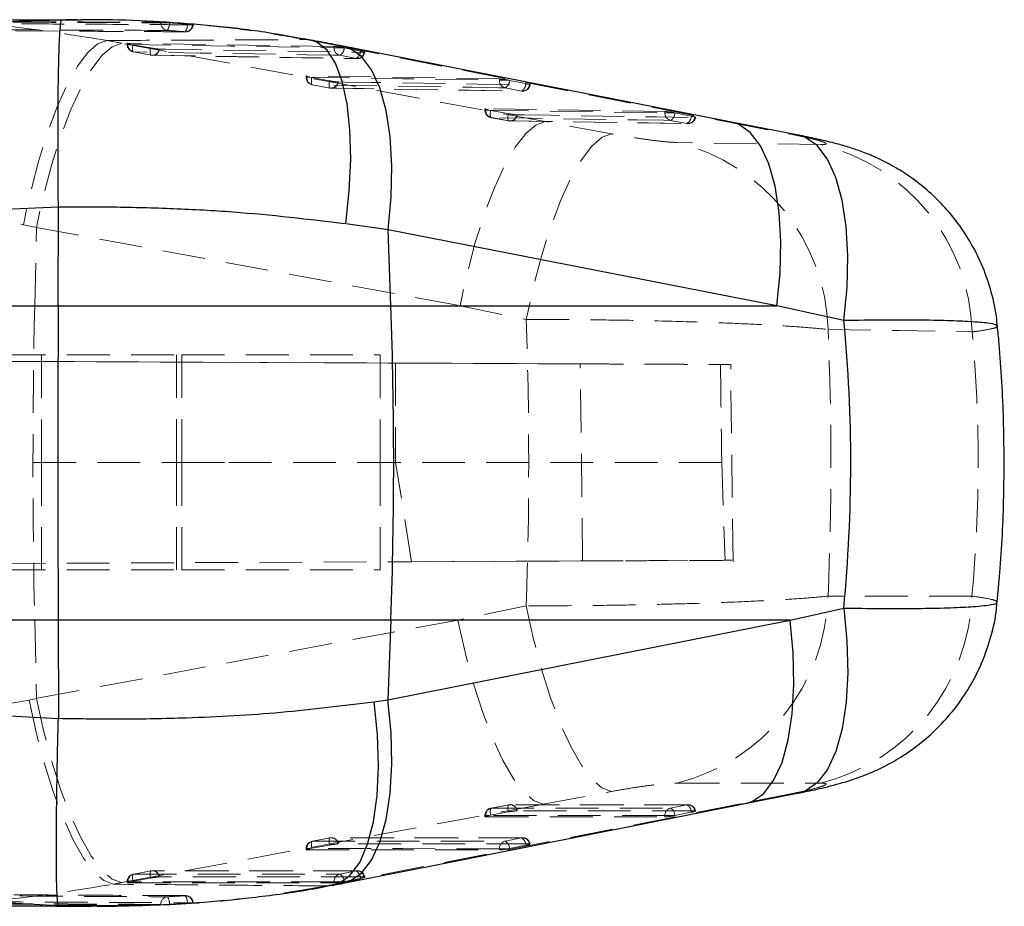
# Model space of a CAD drawing. Header units: millimetres. Extents: x 39 to 401, y 15 to 283.
# Tile 5 of 21: x 183 to 212, y 40 to 67. Entities that reach past the tile are written whole.
import ezdxf

# ---------------------------------------------------------------- set-up
doc = ezdxf.new("R2010")
doc.units = ezdxf.units.MM
doc.linetypes.add('HIDDEN', pattern=[1.905, 1.27, -0.635])

msp = doc.modelspace()

# ---------------------------------------------------------------- linework, layer by layer
at = {"color": 7, "linetype": 'Continuous', "lineweight": 25}
for p, q in [((184.32272, 66.71649), (178.90289, 66.69502)), ((184.3488, 66.71728), (184.92026, 66.71635)), ((184.79677, 66.71837), (184.47169, 66.71708)), ((204.22511, 63.68233), (192.68877, 65.9332)), ((206.20989, 63.29526), (204.22488, 63.68219)), ((184.24901, 61.15942), (181.70006, 61.04485)), ((184.24112, 58.23542), (184.24902, 61.15798)), ((184.24902, 61.15798), (184.24901, 61.15942)), ((194.03281, 60.48658), (192.77409, 60.66388)), ((194.11433, 58.23542), (194.03281, 60.48658)), ((205.57095, 58.23542), (194.03281, 60.48658)), ((145.37881, 58.23542), (184.24112, 58.23542)), ((184.24112, 58.23542), (194.11433, 58.23542)), ((194.11433, 58.23542), (205.57095, 58.23542)), ((207.55798, 57.79864), (205.57095, 58.23542)), ((205.95872, 48.92025), (207.55009, 49.27545)), ((184.24112, 48.92025), (145.73854, 48.92025)), ((194.11433, 48.92025), (184.24112, 48.92025)), ((184.24112, 48.92025), (184.249, 46.00602)), ((194.11433, 48.92025), (194.02881, 46.55863)), ((194.02881, 46.55863), (205.95872, 48.92025)), ((205.95872, 48.92025), (194.11433, 48.92025)), ((193.61433, 46.49893), (194.02881, 46.55863)), ((182.26028, 46.10744), (184.24896, 46.00292)), ((184.24896, 46.00292), (184.249, 46.00602)), ((204.62893, 43.47686), (206.22001, 43.79169)), ((184.25322, 40.44827), (182.02308, 40.57027)), ((188.19993, 40.53742), (188.23017, 40.53729)), ((188.23017, 40.53729), (188.25068, 40.5363))]:
    msp.add_line(p, q, dxfattribs=at)
at = {"color": 7, "linetype": 'HIDDEN', "lineweight": 18}
for p, q in [((184.47169, 66.71708), (184.32272, 66.71649)), ((187.29003, 66.62823), (187.29003, 66.64307)), ((187.54157, 66.62823), (187.29003, 66.62823)), ((187.54157, 66.63114), (188.07607, 66.59022)), ((187.54157, 66.63114), (187.54157, 66.62823)), ((182.97525, 66.38396), (184.88942, 66.37615)), ((184.90792, 66.37398), (188.02338, 66.35793)), ((188.07607, 66.59022), (188.10813, 66.58742)), ((188.07607, 66.58742), (188.07607, 66.59022)), ((188.10813, 66.58742), (188.07607, 66.58742)), ((188.24958, 66.56739), (188.22986, 66.5667)), ((186.12822, 66.02042), (185.68627, 66.10187)), ((191.58705, 66.12785), (192.50694, 65.95056)), ((191.7378, 66.11622), (191.58705, 66.12785)), ((198.69638, 63.69858), (186.12822, 66.02042)), ((186.29071, 66.02007), (186.29071, 65.98655)), ((186.41031, 65.98655), (186.29121, 65.98655)), ((192.42816, 65.92494), (186.31309, 66.02384)), ((186.31309, 66.02384), (186.31309, 65.98655)), ((186.41031, 65.98655), (186.45946, 65.97707)), ((186.45946, 65.97707), (186.98185, 65.88124)), ((186.48206, 65.76176), (186.47789, 65.76192)), ((186.48206, 65.76176), (187.00444, 65.66594)), ((192.42816, 65.88773), (192.42816, 65.92494)), ((192.70568, 65.88773), (192.42816, 65.88773)), ((192.50694, 65.95056), (204.04211, 63.69969)), ((192.68681, 65.93335), (192.50694, 65.95056)), ((193.21096, 65.78851), (192.72797, 65.88345)), ((187.00027, 65.6661), (187.00444, 65.66594)), ((187.03778, 65.66278), (193.11349, 65.5651)), ((193.08022, 65.56798), (192.59722, 65.66292)), ((191.59817, 65.04641), (191.59817, 65.0129)), ((191.71753, 65.0129), (191.59867, 65.0129)), ((197.33547, 64.96046), (191.62054, 65.05021)), ((191.62054, 65.05021), (191.62054, 65.0129)), ((191.71753, 65.0129), (191.76691, 65.00336)), ((191.76691, 65.00336), (192.28929, 64.90751)), ((197.33547, 64.92325), (197.33547, 64.96046)), ((197.61325, 64.92325), (197.33547, 64.92325)), ((197.63529, 64.91902), (197.61325, 64.92325)), ((198.11829, 64.82412), (197.63529, 64.91902)), ((191.78522, 64.78761), (192.3076, 64.69178)), ((191.78951, 64.78811), (192.3119, 64.69227)), ((192.34535, 64.68923), (198.02092, 64.60083)), ((197.98757, 64.60354), (197.50457, 64.69845)), ((196.90562, 64.07245), (196.90562, 64.03894)), ((197.02463, 64.03894), (196.90613, 64.03894)), ((202.24279, 63.99644), (196.92799, 64.07628)), ((196.92799, 64.07628), (196.92799, 64.03894)), ((197.02463, 64.03894), (197.07435, 64.02933)), ((197.07435, 64.02933), (197.59673, 63.93344)), ((202.24279, 63.95926), (202.24279, 63.99644)), ((197.09255, 63.81304), (197.61493, 63.71718)), ((197.09697, 63.81416), (197.61935, 63.71828)), ((197.65297, 63.71535), (202.9284, 63.63703)), ((200.66202, 63.33517), (198.69638, 63.69858)), ((202.52094, 63.95926), (202.24279, 63.95926)), ((202.89494, 63.6396), (202.41193, 63.73445)), ((202.54262, 63.9551), (202.52094, 63.95926)), ((203.02562, 63.86026), (202.54262, 63.9551)), ((204.04211, 63.69969), (206.02642, 63.3128)), ((204.22478, 63.68222), (204.04211, 63.69969)), ((206.20957, 63.29532), (206.02642, 63.3128)), ((183.20932, 60.63839), (183.59849, 60.55694)), ((183.54686, 58.23542), (183.59849, 60.55694)), ((183.59849, 60.55694), (196.16661, 58.23542)), ((183.54686, 58.23542), (172.74523, 58.23542)), ((196.16661, 58.23542), (183.54686, 58.23542)), ((196.16661, 58.23542), (198.13115, 57.82539)), ((136.87628, 56.78018), (187.90745, 56.78018)), ((136.88044, 56.78815), (203.89512, 56.49575)), ((194.25592, 56.53845), (136.88048, 56.78884)), ((183.74488, 53.59268), (183.74488, 56.78018)), ((187.75647, 56.78018), (187.75647, 53.59268)), ((187.90745, 56.78018), (187.90745, 53.59268)), ((187.90745, 56.78018), (193.79446, 56.78018)), ((193.79446, 53.59268), (193.79446, 56.78018)), ((199.73423, 56.51441), (194.25592, 56.53845)), ((194.25592, 56.53845), (194.25592, 53.59268)), ((199.80375, 50.67126), (199.73423, 56.51441)), ((204.26632, 50.64572), (204.19676, 56.49465)), ((170.17008, 53.59268), (187.90745, 53.59268)), ((183.74488, 50.40518), (183.74488, 53.59268)), ((187.75647, 50.40518), (187.75647, 53.59268)), ((187.90745, 50.40518), (187.90745, 53.59268)), ((187.90745, 53.59268), (189.30664, 53.59268)), ((189.30664, 53.59268), (194.25592, 53.59268)), ((193.79446, 50.40518), (193.79446, 53.59268)), ((194.73113, 50.649), (194.25592, 53.59268)), ((203.93087, 53.59268), (194.25592, 53.59268)), ((203.93087, 53.59268), (204.0285, 50.69018)), ((136.87583, 50.39717), (204.0285, 50.69018)), ((136.87587, 50.39651), (194.73113, 50.649)), ((199.80375, 50.67126), (194.73113, 50.649)), ((136.87451, 50.40518), (187.90745, 50.40518)), ((187.90745, 50.40518), (193.79446, 50.40518)), ((198.13167, 49.3456), (196.10571, 48.92025)), ((172.74523, 48.92025), (183.54686, 48.92025)), ((183.54686, 48.92025), (183.59857, 46.59473)), ((183.54686, 48.92025), (196.10571, 48.92025)), ((196.10571, 48.92025), (183.59857, 46.59473)), ((183.59857, 46.59473), (183.37843, 46.54831)), ((198.63032, 43.45932), (200.65735, 43.83622)), ((202.59617, 44.0858), (206.86359, 44.08753)), ((206.01834, 43.77368), (204.42862, 43.45898)), ((206.21972, 43.79155), (206.01834, 43.77368)), ((186.12318, 41.1337), (198.63032, 43.45932)), ((204.42862, 43.45898), (192.49965, 41.09745)), ((197.6149, 43.4424), (197.09253, 43.34594)), ((197.61954, 43.44245), (197.09716, 43.346)), ((202.93187, 43.44427), (197.65646, 43.44607)), ((202.412, 43.34432), (202.895, 43.44064)), ((203.15425, 43.2584), (203.13386, 43.26035)), ((204.42862, 43.45898), (204.62953, 43.47679)), ((196.90562, 43.12131), (196.90562, 43.08767)), ((197.0171, 43.12131), (196.90629, 43.12131)), ((196.92799, 43.12131), (196.92799, 43.08353)), ((196.92799, 43.08353), (202.24279, 43.08188)), ((197.07408, 43.13253), (197.0171, 43.12131)), ((197.59646, 43.22898), (197.07408, 43.13253)), ((202.24279, 43.11962), (202.52858, 43.11962)), ((202.24279, 43.08188), (202.24279, 43.11962)), ((202.52858, 43.11962), (202.54284, 43.12241)), ((202.54284, 43.12241), (203.02584, 43.21873)), ((192.30746, 42.46255), (191.78508, 42.36611)), ((192.31208, 42.46263), (191.7897, 42.3662)), ((198.0245, 42.46552), (192.34895, 42.46625)), ((197.50467, 42.36554), (197.98767, 42.46188)), ((191.59817, 42.1415), (191.59817, 42.10786)), ((191.70974, 42.1415), (191.59883, 42.1415)), ((191.62054, 42.1415), (191.62054, 42.10373)), ((191.62054, 42.10373), (197.33547, 42.1031)), ((191.76663, 42.1527), (191.70974, 42.1415)), ((192.28901, 42.24914), (191.76663, 42.1527)), ((197.33547, 42.14084), (197.62116, 42.14084)), ((197.33547, 42.1031), (197.33547, 42.14084)), ((197.62116, 42.14084), (197.63552, 42.14366)), ((197.63552, 42.14366), (198.11852, 42.24)), ((198.24694, 42.27966), (198.22654, 42.2816)), ((193.11716, 41.48662), (187.04147, 41.48654)), ((186.98156, 41.2694), (186.45918, 41.17297)), ((187.00001, 41.48285), (186.47763, 41.38643)), ((187.00463, 41.48291), (186.48225, 41.38648)), ((192.59734, 41.38662), (193.08034, 41.48298)), ((192.7282, 41.16476), (193.2112, 41.26111)), ((193.33964, 41.30076), (193.31923, 41.3027)), ((185.87317, 41.08727), (186.12318, 41.1337)), ((186.29071, 41.16179), (186.29071, 41.12814)), ((186.40235, 41.16179), (186.29138, 41.16179)), ((186.31309, 41.16179), (186.31309, 41.12402)), ((186.31309, 41.12402), (192.42816, 41.12418)), ((186.45918, 41.17297), (186.40235, 41.16179)), ((192.49965, 41.09745), (192.1967, 41.03774)), ((192.1967, 41.03774), (192.38018, 41.05225)), ((192.42816, 41.16192), (192.71377, 41.16192)), ((192.42816, 41.12418), (192.42816, 41.16192)), ((192.49965, 41.09745), (192.69909, 41.11506)), ((192.71377, 41.16192), (192.7282, 41.16476)), ((185.23637, 40.45566), (184.92996, 40.45335)), ((188.07607, 40.51682), (187.54157, 40.48425)), ((187.54157, 40.48742), (187.54157, 40.48425)), ((188.12144, 40.52012), (188.07607, 40.51682)), ((188.07607, 40.52012), (188.12144, 40.52012)), ((188.07607, 40.51682), (188.07607, 40.52012))]:
    msp.add_line(p, q, dxfattribs=at)
at = {"color": 8, "linetype": 'Continuous', "lineweight": 25}
msp.add_line((184.92996, 40.45335), (184.25322, 40.44827), dxfattribs=at)
at = {"color": 7, "linetype": 'HIDDEN', "lineweight": 18, "flags": 128}
for points in [[(185.68627, 66.10187), (185.41355, 65.99907), (185.12214, 65.74223), (184.81965, 65.33806), (184.514, 64.79714), (184.21317, 64.13361), (183.92504, 63.36481), (183.65714, 62.51085), (183.41647, 61.59405), (183.20932, 60.63839)], [(186.12822, 66.02042), (185.84691, 65.91894), (185.54711, 65.66305), (185.23665, 65.25947), (184.92367, 64.71876), (184.61638, 64.0551), (184.32282, 63.28587), (184.05069, 62.43123), (183.80712, 61.51357), (183.59849, 60.55694)], [(186.31309, 65.98655), (189.3599, 65.93725), (192.42816, 65.88773)], [(186.47789, 65.76192), (186.47135, 65.76485), (186.46244, 65.77628), (186.45566, 65.79564), (186.45127, 65.82218), (186.44944, 65.85492), (186.45023, 65.89261), (186.45361, 65.93385), (186.45946, 65.97707)], [(192.59722, 65.66292), (192.40006, 65.6661), (191.61145, 65.67882), (188.45698, 65.72979), (186.48206, 65.76176)], [(186.98185, 65.88124), (186.976, 65.83802), (186.97261, 65.79679), (186.97182, 65.75909), (186.97366, 65.72636), (186.97804, 65.69981), (186.98482, 65.68046), (186.99373, 65.66902), (187.00027, 65.6661)], [(187.24351, 65.84689), (187.44067, 65.84371), (188.22927, 65.83099), (191.38371, 65.78018), (193.31922, 65.74907)], [(187.00444, 65.66594), (187.20159, 65.66275), (187.99021, 65.65002), (191.14468, 65.59914), (193.08022, 65.56798)], [(191.62054, 65.0129), (194.46727, 64.96818), (197.33547, 64.92325)], [(191.76691, 65.00336), (191.76106, 64.96015), (191.75768, 64.91892), (191.75689, 64.88123), (191.75872, 64.8485), (191.76311, 64.82196), (191.76989, 64.80261), (191.7788, 64.79119), (191.78951, 64.78811)], [(192.3119, 64.69227), (192.30119, 64.69534), (192.29227, 64.70677), (192.28549, 64.72611), (192.28111, 64.75265), (192.27927, 64.78538), (192.28006, 64.82307), (192.28344, 64.8643), (192.28929, 64.90751)], [(192.55097, 64.8732), (192.74812, 64.87011), (193.53673, 64.85778), (196.69117, 64.80856), (198.22654, 64.78465)], [(197.50457, 64.69845), (197.30741, 64.70153), (196.51879, 64.71388), (193.3643, 64.76336), (191.78951, 64.78811)], [(192.3119, 64.69227), (192.50905, 64.68918), (193.29768, 64.67682), (196.45217, 64.6275), (197.98757, 64.60354)], [(196.92799, 64.03894), (199.57463, 63.9992), (202.24279, 63.95926)], [(197.07435, 64.02933), (197.0685, 63.98612), (197.06512, 63.9449), (197.06433, 63.90721), (197.06617, 63.87449), (197.07056, 63.84797), (197.07734, 63.82863), (197.08626, 63.81722), (197.09697, 63.81416)], [(198.69638, 63.69858), (198.41508, 63.59653), (198.11529, 63.34024), (197.80486, 62.93643), (197.49192, 62.39566), (197.18465, 61.73209), (196.89109, 60.9631), (196.61894, 60.1088), (196.37532, 59.19157), (196.16661, 58.23542)], [(202.41193, 63.73445), (202.21477, 63.73739), (201.42614, 63.74919), (198.27161, 63.7965), (197.09697, 63.81416)], [(197.61935, 63.71828), (197.60864, 63.72134), (197.59973, 63.73275), (197.59294, 63.75208), (197.58855, 63.7786), (197.58672, 63.81132), (197.5875, 63.849), (197.59088, 63.89022), (197.59673, 63.93344)], [(197.61935, 63.71828), (197.81651, 63.71533), (198.60514, 63.70354), (201.75968, 63.65649), (202.89494, 63.6396)], [(197.85842, 63.89916), (198.05557, 63.89622), (198.84419, 63.88447), (201.99865, 63.83758), (203.13387, 63.82075)], [(200.66202, 63.33517), (200.38048, 63.23179), (200.08027, 62.97264), (199.76932, 62.56459), (199.45585, 62.01842), (199.14817, 61.34857), (198.85439, 60.57276), (198.58229, 59.7115), (198.33907, 58.78756), (198.13115, 57.82539)], [(206.86961, 63.01482), (204.71698, 63.04677), (202.60062, 63.07827)], [(207.08491, 57.53536), (209.2045, 57.49915), (211.36039, 57.46244)], [(211.3544, 49.62964), (209.20259, 49.62846), (207.08521, 49.62729)], [(198.13167, 49.3456), (198.33946, 48.38761), (198.58226, 47.46738), (198.85371, 46.60904), (199.14668, 45.83509), (199.45349, 45.16582), (199.76611, 44.61877), (200.07634, 44.20829), (200.37603, 43.94514), (200.65735, 43.83622)], [(196.10571, 48.92025), (196.31436, 47.9686), (196.55759, 47.05541), (196.8291, 46.20434), (197.12185, 45.4375), (197.42824, 44.77475), (197.74032, 44.2333), (198.05001, 43.82718), (198.34926, 43.56694), (198.63032, 43.45932)], [(183.37843, 46.54831), (183.58618, 45.59707), (183.82774, 44.68423), (184.09685, 43.83345), (184.38652, 43.06678), (184.68926, 42.40408), (184.99722, 41.86252), (185.30241, 41.45614), (185.59694, 41.19548), (185.87317, 41.08727)], [(183.59857, 46.59473), (183.8072, 45.64294), (184.05041, 44.72962), (184.32192, 43.87846), (184.61467, 43.11154), (184.92107, 42.44877), (185.23316, 41.90733), (185.54285, 41.50128), (185.84211, 41.24115), (186.12318, 41.1337)], [(197.09716, 43.346), (197.08639, 43.34324), (197.07742, 43.33212), (197.07058, 43.31307), (197.06613, 43.2868), (197.06423, 43.2543), (197.06495, 43.21679), (197.06828, 43.17568), (197.07408, 43.13253)], [(197.09716, 43.346), (197.29431, 43.34594), (198.08295, 43.34569), (201.23747, 43.34469), (202.412, 43.34432)], [(197.61954, 43.44245), (197.60877, 43.43968), (197.5998, 43.42857), (197.59296, 43.40952), (197.58851, 43.38324), (197.58661, 43.35074), (197.58734, 43.31323), (197.59066, 43.27213), (197.59646, 43.22898)], [(202.895, 43.44064), (202.69784, 43.44071), (201.90921, 43.44098), (198.75468, 43.44206), (197.61954, 43.44245)], [(203.13386, 43.26035), (202.93671, 43.26042), (202.14808, 43.2607), (198.99357, 43.26183), (197.85844, 43.26223)], [(202.24279, 43.11962), (199.57408, 43.12047), (196.92799, 43.12131)], [(191.7897, 42.3662), (191.77894, 42.36343), (191.76997, 42.35231), (191.76313, 42.33325), (191.75867, 42.30698), (191.75678, 42.27447), (191.7575, 42.23696), (191.76083, 42.19586), (191.76663, 42.1527)], [(191.7897, 42.3662), (191.98686, 42.36617), (192.77549, 42.36609), (195.93001, 42.36572), (197.50467, 42.36554)], [(192.31208, 42.46263), (192.30132, 42.45986), (192.29235, 42.44874), (192.28551, 42.42969), (192.28106, 42.40341), (192.27916, 42.3709), (192.27988, 42.33339), (192.28321, 42.29229), (192.28901, 42.24914)], [(197.98767, 42.46188), (197.79051, 42.46191), (197.00188, 42.46201), (193.84736, 42.46243), (192.31208, 42.46263)], [(197.33547, 42.14084), (194.4667, 42.14118), (191.62054, 42.1415)], [(198.22654, 42.2816), (198.02939, 42.28163), (197.24076, 42.28175), (194.08626, 42.28219), (192.55099, 42.2824)], [(186.45918, 41.17297), (186.45338, 41.21612), (186.45005, 41.25723), (186.44932, 41.29474), (186.45122, 41.32725), (186.45567, 41.35353), (186.46251, 41.37259), (186.47148, 41.38371), (186.48225, 41.38648)], [(186.48225, 41.38648), (186.6794, 41.38649), (187.46803, 41.38651), (190.62254, 41.38658), (192.59734, 41.38662)], [(186.98156, 41.2694), (186.97576, 41.31255), (186.97243, 41.35366), (186.9717, 41.39117), (186.9736, 41.42368), (186.97806, 41.44995), (186.9849, 41.46901), (186.99387, 41.48014), (187.00463, 41.48291)], [(193.08034, 41.48298), (192.88319, 41.48297), (192.09456, 41.48297), (188.94005, 41.48293), (187.00463, 41.48291)], [(193.31923, 41.3027), (193.12207, 41.3027), (192.33344, 41.3027), (189.17894, 41.30269), (187.24353, 41.30267)], [(192.42816, 41.16192), (189.35932, 41.16186), (186.31309, 41.16179)]]:
    msp.add_lwpolyline(points, dxfattribs=at)
at = {"color": 8, "linetype": 'Continuous', "lineweight": 25, "flags": 128}
for points in [[(192.77409, 60.66388), (192.87913, 61.6421), (192.92173, 62.57893), (192.9007, 63.44869), (192.81663, 64.22752), (192.67182, 64.89407), (192.47025, 65.43005), (192.21744, 65.82077), (191.92032, 66.05552), (191.7378, 66.11622)], [(194.03281, 60.48658), (194.12409, 61.4579), (194.14502, 62.3886), (194.09503, 63.25354), (193.97547, 64.02931), (193.78958, 64.69496), (193.54239, 65.23249), (193.24056, 65.62735), (192.89228, 65.86889), (192.68681, 65.93335)], [(205.57095, 58.23542), (205.662, 59.20717), (205.68266, 60.13827), (205.63235, 61.00352), (205.51244, 61.77951), (205.32618, 62.44525), (205.07859, 62.98271), (204.77639, 63.37737), (204.42775, 63.61853), (204.22478, 63.68222)], [(207.55798, 57.79864), (207.65246, 58.77711), (207.67562, 59.71565), (207.62681, 60.58858), (207.50738, 61.37202), (207.32058, 62.04454), (207.07154, 62.58774), (206.76707, 62.98675), (206.41549, 63.23066), (206.20957, 63.29532)], [(207.55009, 49.27545), (207.64666, 48.29458), (207.67139, 47.35422), (207.6236, 46.48027), (207.5046, 45.6968), (207.31767, 45.02537), (207.06795, 44.48448), (206.76233, 44.08903), (206.40922, 43.8499), (206.21972, 43.79155)], [(204.62953, 43.47679), (204.81675, 43.53433), (205.16752, 43.77118), (205.47135, 44.16307), (205.71994, 44.69929), (205.90651, 45.36521), (206.02597, 46.14266), (206.07506, 47.0104), (206.05244, 47.94477), (205.95872, 48.92025)], [(192.38018, 41.05225), (192.56763, 41.11009), (192.90148, 41.34475), (193.18908, 41.7353), (193.42254, 42.27101), (193.59548, 42.93721), (193.70314, 43.71563), (193.74257, 44.58492), (193.7127, 45.52124), (193.61433, 46.49893)], [(192.69909, 41.11506), (192.88769, 41.17296), (193.23834, 41.40992), (193.54205, 41.80187), (193.79053, 42.33811), (193.97698, 43.00401), (194.09633, 43.78139), (194.14532, 44.64904), (194.12261, 45.58328), (194.02881, 46.55863)]]:
    msp.add_lwpolyline(points, dxfattribs=at)
at = {"color": 7, "linetype": 'Continuous', "lineweight": 25, "flags": 128}
msp.add_lwpolyline([(192.70072, 41.11538), (195.31831, 41.63364), (204.63006, 43.47675)], dxfattribs=at)
at = {"color": 7, "linetype": 'HIDDEN', "lineweight": 18}
for centre, radius, start, end in [((187.5096, 66.6184), 0.21978, 177.43412, 262.653828), ((187.19318, 66.59829), 0.34968, 325.538541, 4.913205), ((187.75333, 66.56088), 0.32383, 321.625534, 4.700693), ((188.01618, 66.57345), 0.2138, 267.595151, 358.189395), ((188.0247, 66.58742), 0.22838, 269.665765, 355.191182), ((186.51909, 65.98655), 0.22837, 180, 259.605788), ((186.53519, 65.9776), 0.22228, 177.69297, 256.171338), ((187.03582, 65.87289), 0.20932, 261.379063, 352.864423), ((192.65025, 65.87878), 0.22227, 177.69231, 256.197507), ((192.48139, 65.88062), 0.2466, 298.016676, 0.656622), ((192.96438, 65.78568), 0.2466, 298.018145, 0.656866), ((193.11149, 65.77497), 0.20934, 261.409046, 352.892755), ((193.11716, 65.79278), 0.22837, 269.078655, 349.765284), ((187.04147, 65.89073), 0.22838, 259.605603, 269.074278), ((191.82654, 65.0129), 0.22838, 180, 259.603396), ((191.84267, 65.00397), 0.22231, 177.699385, 256.166813), ((192.34329, 64.89919), 0.20929, 261.372037, 352.864696), ((197.55759, 64.91433), 0.22229, 177.698342, 256.2013), ((197.38863, 64.91618), 0.24668, 298.034189, 0.659856), ((192.34893, 64.91705), 0.22838, 259.603083, 269.102107), ((197.87162, 64.82128), 0.24669, 298.036284, 0.66029), ((198.01883, 64.81052), 0.20932, 261.411826, 352.902154), ((198.02447, 64.82835), 0.22838, 269.107096, 349.783018), ((197.134, 64.03894), 0.22837, 180, 259.599133), ((197.15016, 64.03005), 0.22234, 177.70885, 256.1594), ((197.65638, 63.94305), 0.22838, 259.598541, 269.143272), ((197.65079, 63.92516), 0.20926, 261.360694, 352.864195), ((202.46493, 63.95036), 0.22233, 177.707026, 256.207958), ((202.29584, 63.95223), 0.24679, 298.060021, 0.66589), ((202.77883, 63.85739), 0.2468, 298.063239, 0.666744), ((202.92617, 63.84656), 0.2093, 261.417295, 352.917189), ((202.93179, 63.86441), 0.22838, 269.148665, 349.798082), ((201.21333, 57.37056), 5.87389, 1.607744, 76.338843), ((205.48833, 57.30537), 5.87416, 1.532169, 76.39982), ((393.29679, 53.57784), 209.80163, 178.7279333, 181.2720667), ((201.19172, 49.8125), 5.8964, 283.779538, 358.200035), ((205.46112, 49.81449), 5.89619, 283.760339, 358.203452), ((197.134, 43.12131), 0.22837, 100.460284, 180), ((197.15103, 43.12942), 0.22318, 103.967696, 182.082289), ((197.65638, 43.21776), 0.22838, 89.980443, 100.460459), ((197.65157, 43.23644), 0.20848, 7.105623, 98.837148), ((202.46581, 43.12773), 0.22317, 103.95344, 182.083104), ((202.29252, 43.12434), 0.25033, 359.558844, 61.491343), ((202.92697, 43.23462), 0.20849, 7.09013, 98.820362), ((202.77551, 43.22066), 0.25033, 359.558579, 61.490408), ((202.93179, 43.21594), 0.22838, 10.242961, 89.980097), ((191.82654, 42.1415), 0.22837, 100.459031, 180), ((191.84356, 42.14962), 0.22317, 103.965553, 182.085082), ((192.34893, 42.23794), 0.22837, 89.992573, 100.459123), ((192.3441, 42.25661), 0.20849, 7.10541, 98.833796), ((197.55849, 42.14896), 0.22316, 103.955472, 182.085637), ((197.38523, 42.14558), 0.2503, 359.560707, 61.498797), ((198.01964, 42.25585), 0.2085, 7.094554, 98.822033), ((197.86823, 42.24192), 0.2503, 359.560574, 61.498196), ((198.02447, 42.23718), 0.22838, 10.247274, 89.992229), ((187.04147, 41.25821), 0.22838, 90.00077, 100.458383), ((187.03664, 41.27688), 0.20849, 7.105446, 98.83172), ((193.11232, 41.27694), 0.2085, 7.097281, 98.822872), ((193.11716, 41.25828), 0.22838, 10.249919, 90.000461), ((186.51909, 41.16179), 0.22837, 100.458328, 180), ((186.5361, 41.16991), 0.22316, 103.964248, 182.086974), ((192.65117, 41.17005), 0.22316, 103.956619, 182.087383), ((192.47794, 41.16667), 0.25027, 359.5617, 61.503801), ((192.96093, 41.26302), 0.25027, 359.561625, 61.503383), ((187.50965, 40.49702), 0.21982, 96.484001, 182.504369), ((187.19684, 40.52269), 0.34653, 354.157786, 33.79475), ((188.01609, 40.53392), 0.2141, 0.903298, 91.47289), ((187.75658, 40.55161), 0.32105, 354.370558, 37.700925), ((188.0247, 40.52012), 0.22838, 0, 89.755642)]:
    msp.add_arc(centre, radius, start, end, dxfattribs=at)
at = {"color": 7, "linetype": 'Continuous', "lineweight": 25}
msp.add_arc((65.31657, 53.57784), 128.88194, 357.928974, 2.071026, dxfattribs=at)
at = {"color": 7, "linetype": 'HIDDEN', "lineweight": 18}
for centre, major_axis, ratio, start_param, end_param in [((175.37215, 53.57784), (0, 53.43975), 0.42723311, 4.6331095, 4.79195597), ((175.37215, 53.57784), (0, 53.43975), 0.595064, 4.63839625, 4.78651264), ((143.12594, 53.57784), (68.41544, 0), 0.78110662, 6.20923663, 6.35594069)]:
    msp.add_ellipse(centre, major_axis=major_axis, ratio=ratio, start_param=start_param, end_param=end_param, dxfattribs=at)
at = {"color": 7, "linetype": 'Continuous', "lineweight": 25}
msp.add_ellipse((143.12594, 53.57784), major_axis=(64.63395, 0), ratio=0.82680614, start_param=6.20258905, end_param=6.36225022, dxfattribs=at)
at = {"color": 7, "linetype": 'HIDDEN', "lineweight": 18}
for points, knots in [([(185.68627, 66.10187), (184.86957, 66.23465), (183.23109, 66.50102), (180.95872, 66.68393), (179.50548, 66.68079), (178.90277, 66.67948)], [0, 0, 0, 0, 0.36775228, 0.73778139, 1, 1, 1, 1]), ([(181.00696, 66.65906), (181.54728, 66.65823), (182.62791, 66.65658), (184.72226, 66.6518), (186.27631, 66.64652), (187.29003, 66.64307)], [0, 0, 0, 0, 0.2579884, 0.5159768, 1, 1, 1, 1]), ([(181.00696, 66.64811), (182.0876, 66.64563), (184.18194, 66.64083), (186.27631, 66.63234), (187.29003, 66.62823)], [0, 0, 0, 0, 0.51597665, 1, 1, 1, 1]), ([(184.92026, 66.71635), (185.16929, 66.71714), (185.92113, 66.71951), (187.16935, 66.66894), (188.66173, 66.55623), (190.14305, 66.38269), (191.1048, 66.21296), (191.58705, 66.12785)], [0, 0, 0, 0, 0.10877235, 0.32839768, 0.54927513, 0.77399421, 1, 1, 1, 1]), ([(187.29003, 66.64307), (187.30337, 66.64287), (187.33005, 66.64247), (187.39481, 66.63979), (187.46807, 66.63597), (187.51761, 66.63271), (187.54157, 66.63114)], [0, 0, 0, 0, 0.25387163, 0.50773499, 0.76183599, 1, 1, 1, 1]), ([(187.54157, 66.62823), (187.65387, 66.62023), (187.83245, 66.60749), (188.01012, 66.59285), (188.07607, 66.58742)], [0, 0, 0, 0, 0.62881394, 1, 1, 1, 1]), ([(187.48149, 66.40042), (186.42703, 66.40459), (184.64593, 66.41163), (182.55285, 66.41727), (181.51423, 66.41941), (181.20222, 66.42005)], [0, 0, 0, 0, 0.50377803, 0.85092982, 1, 1, 1, 1]), ([(188.22986, 66.5667), (188.16536, 66.56712), (187.83816, 66.56925), (186.46023, 66.57795), (184.4303, 66.58953), (182.66306, 66.59744), (181.94655, 66.60064)], [0, 0, 0, 0, 0.03079925, 0.15621953, 0.65790067, 1, 1, 1, 1]), ([(184.88942, 66.37615), (185.61578, 66.37261), (186.65504, 66.36756), (187.6943, 66.36163), (188.0072, 66.35985)], [0, 0, 0, 0, 0.69892299, 1, 1, 1, 1]), ([(188.0072, 66.35985), (187.94234, 66.36525), (187.76759, 66.3798), (187.59194, 66.39246), (187.48149, 66.40042)], [0, 0, 0, 0, 0.37118214, 1, 1, 1, 1]), ([(188.10813, 66.58742), (188.13109, 66.58523), (188.17701, 66.58085), (188.22504, 66.57483), (188.2511, 66.57048), (188.24962, 66.56915), (188.24909, 66.56868)], [0, 0, 0, 0, 0.28156323, 0.56312636, 0.84469246, 1, 1, 1, 1]), ([(185.68627, 66.10187), (186.5794, 66.10603), (188.5439, 66.11519), (190.51311, 66.12338), (191.58705, 66.12785)], [0, 0, 0, 0, 0.45463681, 1, 1, 1, 1]), ([(186.31309, 66.02384), (186.30436, 66.02358), (186.28692, 66.02305), (186.29232, 66.01664), (186.32112, 66.00685), (186.36436, 65.99613), (186.39815, 65.98908), (186.41031, 65.98655)], [0, 0, 0, 0, 0.21738791, 0.43472962, 0.65343825, 0.87533942, 1, 1, 1, 1]), ([(186.98185, 65.88124), (186.98926, 65.8799), (187.02122, 65.87411), (187.08074, 65.86441), (187.15295, 65.85443), (187.21006, 65.84829), (187.23322, 65.84732), (187.24351, 65.84689)], [0, 0, 0, 0, 0.07367241, 0.31741958, 0.56116677, 0.80491398, 1, 1, 1, 1]), ([(192.70568, 65.88773), (192.68024, 65.89231), (192.62936, 65.90148), (192.55119, 65.91314), (192.48358, 65.92143), (192.44538, 65.9245), (192.43095, 65.92487), (192.42816, 65.92494)], [0, 0, 0, 0, 0.23794471, 0.47596439, 0.71188126, 0.94414681, 1, 1, 1, 1]), ([(192.72797, 65.88345), (192.72432, 65.88416), (192.71701, 65.88559), (192.70946, 65.88701), (192.70568, 65.88773)], [0, 0, 0, 0, 0.49929085, 1, 1, 1, 1]), ([(193.31922, 65.74907), (193.32136, 65.74905), (193.32611, 65.74901), (193.33197, 65.74925), (193.33686, 65.74976), (193.3402, 65.75056), (193.34192, 65.75164), (193.34204, 65.75298), (193.34058, 65.75457), (193.3375, 65.75643), (193.33283, 65.75852), (193.32667, 65.76082), (193.31905, 65.7633), (193.3099, 65.766), (193.29936, 65.76887), (193.28761, 65.77186), (193.2747, 65.77496), (193.2605, 65.7782), (193.24505, 65.78156), (193.22857, 65.78501), (193.21685, 65.78734), (193.21096, 65.78851)], [0, 0, 0, 0, 0.04270032, 0.09476191, 0.14718498, 0.20074811, 0.25470518, 0.30676676, 0.35918982, 0.41275295, 0.46671001, 0.51877159, 0.57119465, 0.62475777, 0.67871483, 0.73077641, 0.78319946, 0.83676258, 0.89071964, 0.94515301, 1, 1, 1, 1]), ([(191.62054, 65.05021), (191.61048, 65.05016), (191.59699, 65.0501), (191.60018, 65.04716), (191.60099, 65.04641)], [0, 0, 0, 0, 0.74597579, 1, 1, 1, 1]), ([(191.60361, 65.04244), (191.61153, 65.03941), (191.62749, 65.03332), (191.67189, 65.02243), (191.70549, 65.01541), (191.71753, 65.0129)], [0, 0, 0, 0, 0.38745291, 0.78057059, 1, 1, 1, 1]), ([(192.28929, 64.90751), (192.29662, 64.90619), (192.32849, 64.90042), (192.38791, 64.89072), (192.46015, 64.88074), (192.5174, 64.87459), (192.54062, 64.87363), (192.55097, 64.8732)], [0, 0, 0, 0, 0.07279819, 0.31654035, 0.56028254, 0.80402475, 1, 1, 1, 1]), ([(197.61325, 64.92325), (197.58782, 64.92784), (197.53695, 64.937), (197.45876, 64.94866), (197.39111, 64.95694), (197.35279, 64.96003), (197.33831, 64.96039), (197.33547, 64.96046)], [0, 0, 0, 0, 0.237747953, 0.475570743, 0.711294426, 0.943372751, 1, 1, 1, 1]), ([(198.22654, 64.78465), (198.22864, 64.78464), (198.24129, 64.78455), (198.25321, 64.78659), (198.24408, 64.79358), (198.20991, 64.80411), (198.16393, 64.81494), (198.12993, 64.82178), (198.11829, 64.82412)], [0, 0, 0, 0, 0.04212971, 0.25401847, 0.4659072, 0.6777959, 0.88968461, 1, 1, 1, 1]), ([(196.92799, 64.07628), (196.91793, 64.07622), (196.90444, 64.07615), (196.90763, 64.0732), (196.90844, 64.07245)], [0, 0, 0, 0, 0.7459789, 1, 1, 1, 1]), ([(196.91106, 64.06846), (196.91898, 64.06542), (196.93495, 64.05931), (196.97925, 64.04844), (197.01272, 64.04143), (197.02463, 64.03894)], [0, 0, 0, 0, 0.388255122, 0.782200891, 1, 1, 1, 1]), ([(202.52094, 63.95926), (202.49552, 63.96383), (202.44467, 63.97299), (202.36646, 63.98465), (202.29874, 63.99292), (202.26024, 63.99601), (202.24569, 63.99637), (202.24279, 63.99644)], [0, 0, 0, 0, 0.23746084, 0.4749963, 0.71043858, 0.94224497, 1, 1, 1, 1]), ([(197.59673, 63.93344), (197.60393, 63.93213), (197.63566, 63.92638), (197.69494, 63.9167), (197.76724, 63.90672), (197.82468, 63.90055), (197.84799, 63.89959), (197.85842, 63.89916)], [0, 0, 0, 0, 0.07149899, 0.31523373, 0.5589685, 0.80270332, 1, 1, 1, 1]), ([(203.13387, 63.82075), (203.13592, 63.82073), (203.14853, 63.82065), (203.16052, 63.82268), (203.15152, 63.82967), (203.11746, 63.8402), (203.07147, 63.85104), (203.03737, 63.8579), (203.02562, 63.86026)], [0, 0, 0, 0, 0.04106062, 0.25295751, 0.46485435, 0.67675116, 0.88864798, 1, 1, 1, 1]), ([(202.60062, 63.07827), (202.50745, 63.08222), (202.41384, 63.08619), (202.15736, 63.10984), (201.90083, 63.1389), (201.42522, 63.20528), (201.01255, 63.27154), (200.74231, 63.3206), (200.66202, 63.33517)], [0, 0, 0, 0, 0.23515602, 0.23624654, 0.47233234, 0.6352469, 0.89162141, 1, 1, 1, 1]), ([(206.02642, 63.3128), (206.03062, 63.31198), (206.20735, 63.27748), (206.53258, 63.20885), (206.82825, 63.13243), (207.00468, 63.07197), (207.06172, 63.02877), (206.97562, 63.0141), (206.88428, 63.01472), (206.86961, 63.01482)], [0, 0, 0, 0, 0.00521598, 0.21978691, 0.43465243, 0.55071928, 0.75391211, 0.96047335, 1, 1, 1, 1]), ([(175.54997, 61.00314), (176.18468, 61.05404), (177.45879, 61.15623), (179.38208, 61.13536), (181.31246, 60.98694), (182.57522, 60.7549), (183.20932, 60.63839)], [0, 0, 0, 0, 0.245094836, 0.491999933, 0.744906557, 1, 1, 1, 1]), ([(198.13115, 57.82539), (198.50094, 57.82639), (199.30653, 57.82858), (200.59759, 57.81658), (202.06944, 57.78989), (203.44751, 57.74979), (204.67162, 57.70063), (205.63438, 57.65065), (206.47071, 57.59539), (206.87833, 57.55555), (207.08491, 57.53536)], [0, 0, 0, 0, 0.10630627, 0.23158509, 0.36076455, 0.52335654, 0.64074185, 0.76133488, 0.8790483, 1, 1, 1, 1]), ([(211.36039, 57.46244), (211.42786, 57.47126), (211.67014, 57.50296), (211.95782, 57.55569), (212.12587, 57.60488), (212.09788, 57.62957), (212.09117, 57.63549)], [0, 0, 0, 0, 0.14094119, 0.50610305, 0.88154182, 1, 1, 1, 1]), ([(199.73423, 56.51441), (199.92355, 56.51358), (200.3035, 56.51191), (200.84647, 56.50952), (201.3671, 56.50723), (201.85152, 56.50509), (202.2952, 56.50313), (202.69797, 56.50135), (203.06189, 56.49973), (203.37807, 56.49832), (203.64385, 56.49713), (203.85964, 56.49615), (204.02657, 56.49539), (204.13709, 56.49487), (204.1939, 56.49459), (204.19151, 56.49458), (204.19055, 56.49458)], [0, 0, 0, 0, 0.07205045, 0.14460113, 0.2187295, 0.29340306, 0.36545352, 0.43800427, 0.512133, 0.58680702, 0.65885291, 0.73139911, 0.80552334, 0.88019288, 0.95223102, 1, 1, 1, 1]), ([(204.19215, 56.49456), (204.17921, 56.49461), (204.15323, 56.4947), (204.05099, 56.49511), (203.94514, 56.49555), (203.89512, 56.49575)], [0, 0, 0, 0, 0.34364901, 0.68982598, 1, 1, 1, 1]), ([(203.89512, 56.49575), (203.89964, 56.0982), (203.91063, 55.1305), (203.92336, 54.16282), (203.93087, 53.59268)], [0, 0, 0, 0, 0.41081841, 1, 1, 1, 1]), ([(204.23814, 50.69098), (204.2424, 50.69099), (204.25587, 50.69102), (204.04754, 50.69005), (203.63131, 50.68817), (202.99963, 50.68535), (202.19776, 50.68179), (201.22904, 50.67752), (200.40324, 50.67389), (199.90738, 50.67171), (199.80375, 50.67126)], [0, 0, 0, 0, 0.06768299, 0.21429225, 0.36515281, 0.51176904, 0.66263665, 0.80926166, 0.96013854, 1, 1, 1, 1]), ([(207.08521, 49.62729), (206.8564, 49.6059), (206.42511, 49.56558), (205.54415, 49.51086), (204.51963, 49.46067), (203.34631, 49.41702), (202.06599, 49.38165), (200.77299, 49.35736), (199.43837, 49.34312), (198.57146, 49.34476), (198.13167, 49.3456)], [0, 0, 0, 0, 0.13284467, 0.25039589, 0.37117258, 0.50631717, 0.6271065, 0.75139086, 0.87387864, 1, 1, 1, 1]), ([(212.08543, 49.44822), (212.08405, 49.46274), (212.08078, 49.49725), (211.84232, 49.55823), (211.51704, 49.60583), (211.3544, 49.62964)], [0, 0, 0, 0, 0.26628523, 0.63314191, 1, 1, 1, 1]), ([(183.37843, 46.54831), (182.76155, 46.43349), (181.52266, 46.20292), (179.59203, 46.04558), (177.61376, 46.01628), (176.27736, 46.12248), (175.60645, 46.17579)], [0, 0, 0, 0, 0.24481644, 0.49167254, 0.74480374, 1, 1, 1, 1]), ([(200.65735, 43.83622), (200.66222, 43.83713), (200.84667, 43.87137), (201.23082, 43.93736), (201.705, 44.00601), (202.11948, 44.0558), (202.40938, 44.08185), (202.54685, 44.08475), (202.59617, 44.0858)], [0, 0, 0, 0, 0.00665955, 0.25181353, 0.4971834, 0.63198723, 0.86797974, 1, 1, 1, 1]), ([(206.86359, 44.08753), (206.86405, 44.08753), (206.94323, 44.08754), (207.04675, 44.07637), (207.02001, 44.03313), (206.85519, 43.969), (206.54835, 43.88397), (206.19806, 43.81108), (206.01834, 43.77368)], [0, 0, 0, 0, 0.00120237, 0.20463678, 0.40804782, 0.54667833, 0.76742684, 1, 1, 1, 1]), ([(197.85844, 43.26223), (197.8575, 43.26223), (197.84533, 43.26219), (197.81273, 43.26027), (197.74846, 43.25317), (197.67373, 43.24249), (197.62182, 43.23366), (197.59697, 43.22907), (197.59646, 43.22898)], [0, 0, 0, 0, 0.02033282, 0.26398102, 0.50762924, 0.75127746, 0.99492569, 1, 1, 1, 1]), ([(203.02584, 43.21873), (203.04353, 43.2224), (203.08337, 43.23066), (203.12843, 43.24244), (203.1552, 43.25176), (203.15398, 43.25481), (203.15351, 43.25597)], [0, 0, 0, 0, 0.23386101, 0.52692819, 0.81999534, 1, 1, 1, 1]), ([(197.0171, 43.12131), (196.99613, 43.11666), (196.95418, 43.10734), (196.91545, 43.09549), (196.90129, 43.0871), (196.91066, 43.08382), (196.92443, 43.08359), (196.92799, 43.08353)], [0, 0, 0, 0, 0.232190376, 0.46445651, 0.694598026, 0.921063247, 1, 1, 1, 1]), ([(202.24279, 43.08188), (202.25596, 43.08232), (202.28231, 43.08321), (202.34618, 43.09018), (202.41965, 43.10047), (202.48299, 43.111), (202.51789, 43.11759), (202.52858, 43.11962)], [0, 0, 0, 0, 0.22319207, 0.44632853, 0.67106024, 0.8992292, 1, 1, 1, 1]), ([(191.70974, 42.1415), (191.68876, 42.13685), (191.6468, 42.12754), (191.60804, 42.11569), (191.59384, 42.1073), (191.60318, 42.10402), (191.61697, 42.10379), (191.62054, 42.10373)], [0, 0, 0, 0, 0.23211028, 0.46429625, 0.69435943, 0.92074921, 1, 1, 1, 1]), ([(192.55099, 42.2824), (192.55007, 42.2824), (192.53791, 42.28236), (192.50536, 42.28044), (192.44111, 42.27334), (192.36639, 42.26266), (192.31444, 42.25383), (192.28955, 42.24924), (192.28901, 42.24914)], [0, 0, 0, 0, 0.01997595, 0.26362716, 0.50727838, 0.75092961, 0.99458084, 1, 1, 1, 1]), ([(197.33547, 42.1031), (197.34865, 42.10355), (197.375, 42.10444), (197.43887, 42.11141), (197.51234, 42.12171), (197.57564, 42.13223), (197.6105, 42.13883), (197.62116, 42.14084)], [0, 0, 0, 0, 0.223267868, 0.446480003, 0.671290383, 0.899541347, 1, 1, 1, 1]), ([(198.11852, 42.24), (198.13617, 42.24366), (198.17599, 42.25191), (198.22105, 42.26369), (198.24786, 42.27301), (198.24666, 42.27607), (198.2462, 42.27723)], [0, 0, 0, 0, 0.23341775, 0.52648528, 0.8195528, 1, 1, 1, 1]), ([(187.24353, 41.30267), (187.23021, 41.30222), (187.20357, 41.30132), (187.13911, 41.29428), (187.06532, 41.28392), (187.01105, 41.27481), (186.9841, 41.26987), (186.98156, 41.2694)], [0, 0, 0, 0, 0.24365259, 0.48730599, 0.7309594, 0.9746128, 1, 1, 1, 1]), ([(193.2112, 41.26111), (193.22883, 41.26476), (193.26863, 41.27301), (193.31369, 41.28479), (193.34053, 41.29411), (193.33934, 41.29717), (193.33888, 41.29834)], [0, 0, 0, 0, 0.23311909, 0.52618696, 0.81925482, 1, 1, 1, 1]), ([(178.83576, 40.49681), (179.46112, 40.49383), (180.96381, 40.48667), (183.32241, 40.66978), (185.02105, 40.9478), (185.87317, 41.08727)], [0, 0, 0, 0, 0.26211364, 0.62984041, 1, 1, 1, 1]), ([(192.1967, 41.03774), (191.42707, 40.90583), (189.87604, 40.63999), (187.53417, 40.44135), (185.96313, 40.45113), (185.23637, 40.45566)], [0, 0, 0, 0, 0.34610933, 0.69750955, 1, 1, 1, 1]), ([(192.1967, 41.03774), (191.30912, 41.04421), (189.19571, 41.0596), (187.09287, 41.07711), (185.87317, 41.08727)], [0, 0, 0, 0, 0.41997534, 1, 1, 1, 1]), ([(186.40235, 41.16179), (186.38137, 41.15713), (186.3394, 41.14782), (186.30061, 41.13598), (186.28639, 41.12759), (186.29571, 41.1243), (186.3095, 41.12408), (186.31309, 41.12402)], [0, 0, 0, 0, 0.232056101, 0.464187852, 0.694197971, 0.920536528, 1, 1, 1, 1]), ([(192.42816, 41.12418), (192.44133, 41.12463), (192.46768, 41.12552), (192.53155, 41.1325), (192.60503, 41.1428), (192.66829, 41.15333), (192.70314, 41.15991), (192.71377, 41.16192)], [0, 0, 0, 0, 0.22331956, 0.44658331, 0.67144729, 0.89975398, 1, 1, 1, 1]), ([(181.20317, 40.74911), (181.26883, 40.74872), (181.59712, 40.74676), (182.97596, 40.73871), (184.68268, 40.72942), (186.44829, 40.72046), (187.16332, 40.717), (187.48482, 40.71544)], [0, 0, 0, 0, 0.03135813, 0.15679064, 0.65852068, 0.84646075, 1, 1, 1, 1]), ([(188.01059, 40.74795), (187.94493, 40.74823), (187.61662, 40.74964), (186.23772, 40.75567), (184.53037, 40.76366), (182.76462, 40.77258), (182.04943, 40.77637), (181.72836, 40.77807)], [0, 0, 0, 0, 0.03135525, 0.15677626, 0.65846029, 0.84667147, 1, 1, 1, 1]), ([(188.02568, 40.74858), (187.6205, 40.75029), (185.526, 40.75913), (183.43156, 40.77017), (181.74228, 40.77908)], [0, 0, 0, 0, 0.1934495, 1, 1, 1, 1]), ([(187.48482, 40.71544), (187.59416, 40.72165), (187.76981, 40.73162), (187.9446, 40.74347), (188.01059, 40.74795)], [0, 0, 0, 0, 0.62243829, 1, 1, 1, 1]), ([(187.29003, 40.48742), (186.24285, 40.49257), (185.18764, 40.49775), (183.09328, 40.50893), (182.04611, 40.51499), (181.00696, 40.52101)], [0, 0, 0, 0, 0.49999998, 0.50383018, 1, 1, 1, 1]), ([(187.29003, 40.47567), (186.24285, 40.48104), (184.14847, 40.49178), (182.05413, 40.5044), (181.00696, 40.51071)], [0, 0, 0, 0, 0.49999998, 1, 1, 1, 1]), ([(181.94663, 40.56569), (182.01209, 40.56536), (182.34025, 40.5637), (183.71917, 40.5569), (185.73813, 40.54756), (187.49442, 40.54033), (188.19993, 40.53742)], [0, 0, 0, 0, 0.03140656, 0.15743323, 0.66153988, 1, 1, 1, 1]), ([(187.54157, 40.48425), (187.51588, 40.48295), (187.46448, 40.48036), (187.38995, 40.47756), (187.3277, 40.47585), (187.30227, 40.47573), (187.29003, 40.47567)], [0, 0, 0, 0, 0.254758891, 0.509528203, 0.764040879, 1, 1, 1, 1]), ([(188.07607, 40.52012), (188.00898, 40.51562), (187.83129, 40.5037), (187.65272, 40.49366), (187.54157, 40.48742)], [0, 0, 0, 0, 0.37756727, 1, 1, 1, 1]), ([(188.24951, 40.53523), (188.24975, 40.5347), (188.25038, 40.53332), (188.22234, 40.52934), (188.17691, 40.5246), (188.13798, 40.52146), (188.12144, 40.52012)], [0, 0, 0, 0, 0.18434877, 0.4822227, 0.78009441, 1, 1, 1, 1])]:
    msp.add_open_spline(points, degree=3, knots=knots, dxfattribs=at)
at = {"color": 7, "linetype": 'Continuous', "lineweight": 25}
for points, knots in [([(181.46079, 66.58205), (181.94128, 66.6165), (182.90278, 66.68544), (183.86662, 66.70666), (184.3488, 66.71728)], [0, 0, 0, 0, 0.49972521, 1, 1, 1, 1]), ([(184.24901, 61.15942), (184.24587, 61.49419), (184.23949, 62.17344), (184.23688, 63.14023), (184.23947, 64.04528), (184.24756, 64.84531), (184.26088, 65.53246), (184.2788, 66.07476), (184.30107, 66.46687), (184.32388, 66.66577), (184.34046, 66.71426), (184.34782, 66.71692), (184.3488, 66.71728)], [0, 0, 0, 0, 0.11242896, 0.22811843, 0.34054737, 0.45623662, 0.56866805, 0.68435978, 0.79679512, 0.91249089, 0.98831607, 1, 1, 1, 1]), ([(191.73568, 66.1076), (191.31809, 66.18527), (190.37812, 66.3601), (188.8825, 66.54066), (187.27098, 66.66406), (185.94956, 66.718), (185.1651, 66.71229), (184.92028, 66.71051)], [0, 0, 0, 0, 0.19037265, 0.42851811, 0.66162061, 0.89439601, 1, 1, 1, 1]), ([(192.68701, 65.93296), (192.57246, 65.95545), (192.26154, 66.01651), (191.93858, 66.07724), (191.73461, 66.1156)], [0, 0, 0, 0, 0.36841893, 1, 1, 1, 1]), ([(212.10254, 57.63617), (212.09918, 57.70405), (212.08243, 58.04284), (211.94437, 58.63173), (211.69746, 59.37658), (211.3631, 60.05678), (210.96689, 60.66731), (210.52126, 61.2042), (210.04227, 61.6658), (209.54567, 62.05239), (209.04849, 62.36602), (208.56983, 62.61073), (208.12935, 62.7935), (207.72147, 62.9331), (207.29288, 63.05645), (206.81498, 63.17075), (206.434, 63.25333), (206.22226, 63.29257), (206.20823, 63.29517)], [0, 0, 0, 0, 0.02232564, 0.11143785, 0.19734382, 0.28013038, 0.35977916, 0.43618012, 0.50912711, 0.57831086, 0.64325525, 0.70320469, 0.75733456, 0.80516458, 0.85728501, 0.92735412, 0.99518658, 1, 1, 1, 1]), ([(192.77409, 60.66388), (191.66996, 60.79537), (190.00025, 60.9942), (187.66545, 61.11714), (185.93271, 61.16552), (184.79017, 61.1604), (184.24902, 61.15798)], [0, 0, 0, 0, 0.40126945, 0.60681287, 0.81377107, 1, 1, 1, 1]), ([(184.24112, 58.23542), (184.23932, 57.461), (184.23573, 55.91069), (184.23438, 53.57932), (184.23573, 51.24646), (184.23932, 49.69615), (184.24112, 48.92025)], [0, 0, 0, 0, 0.24976192, 0.5, 0.74976192, 1, 1, 1, 1]), ([(212.10159, 49.44672), (212.13022, 49.7361), (212.23336, 50.77862), (212.31812, 52.5821), (212.3107, 54.85213), (212.21969, 56.53782), (212.12779, 57.46374), (212.11056, 57.63738)], [0, 0, 0, 0, 0.10636755, 0.38319193, 0.65964233, 0.93617085, 1, 1, 1, 1]), ([(206.21494, 43.79214), (206.27353, 43.8033), (206.54433, 43.8549), (207.03861, 43.96738), (207.62286, 44.12177), (208.2087, 44.3275), (208.73278, 44.56055), (209.26194, 44.8547), (209.80962, 45.23776), (210.34821, 45.71292), (210.85261, 46.27931), (211.29847, 46.93104), (211.66703, 47.65383), (211.93106, 48.43225), (212.07449, 49.03791), (212.09223, 49.38104), (212.09566, 49.44755)], [0, 0, 0, 0, 0.02028661, 0.09376399, 0.18837672, 0.25557426, 0.31495839, 0.3829343, 0.45712243, 0.53610459, 0.61990349, 0.70698102, 0.79616284, 0.8866785, 0.97803332, 1, 1, 1, 1]), ([(184.249, 46.00602), (184.88081, 45.9965), (186.14926, 45.97738), (188.36655, 46.02222), (190.8982, 46.15836), (192.70353, 46.38472), (193.61433, 46.49893)], [0, 0, 0, 0, 0.196932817, 0.39536253, 0.694957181, 1, 1, 1, 1]), ([(184.25322, 40.44827), (184.2523, 40.44885), (184.24573, 40.45296), (184.23124, 40.50159), (184.21302, 40.69755), (184.1981, 41.08481), (184.18976, 41.62969), (184.18805, 42.31104), (184.19329, 43.11468), (184.20526, 44.01371), (184.22345, 44.98469), (184.24046, 45.66351), (184.24896, 46.00292)], [0, 0, 0, 0, 0.01173213, 0.08346018, 0.19803191, 0.31260362, 0.42717133, 0.54173902, 0.65630421, 0.77086939, 0.8854347, 1, 1, 1, 1]), ([(184.92988, 40.44832), (185.13126, 40.44439), (185.87378, 40.42987), (187.16242, 40.46585), (188.79273, 40.56032), (190.42002, 40.73564), (191.61953, 40.90489), (192.26151, 41.0394), (192.37826, 41.06386)], [0, 0, 0, 0, 0.07921741, 0.29208281, 0.5081983, 0.7276603, 0.95047344, 1, 1, 1, 1]), ([(192.3867, 41.05358), (192.4606, 41.06799), (192.56616, 41.08858), (192.66889, 41.10924), (192.6997, 41.11544)], [0, 0, 0, 0, 0.7000813, 1, 1, 1, 1]), ([(178.83584, 40.48038), (179.05841, 40.47843), (181.18181, 40.45978), (183.32129, 40.44542), (185.23653, 40.43256)], [0, 0, 0, 0, 0.10481634, 1, 1, 1, 1])]:
    msp.add_open_spline(points, degree=3, knots=knots, dxfattribs=at)
at = {"color": 8, "linetype": 'Continuous', "lineweight": 25}
for points, knots in [([(212.09117, 57.63549), (212.09003, 57.64789), (212.08714, 57.67929), (211.83612, 57.72388), (211.35786, 57.76565), (210.65047, 57.796), (209.78248, 57.81249), (208.75021, 57.81583), (207.95928, 57.80443), (207.55798, 57.79864)], [0, 0, 0, 0, 0.094335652, 0.239022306, 0.400669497, 0.547469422, 0.698582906, 0.847066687, 1, 1, 1, 1]), ([(207.55009, 49.27545), (207.57586, 49.27498), (208.01564, 49.26693), (208.83178, 49.25829), (209.87973, 49.26256), (210.75006, 49.28294), (211.49048, 49.31965), (211.9343, 49.37085), (212.11639, 49.41687), (212.09085, 49.44274), (212.08543, 49.44822)], [0, 0, 0, 0, 0.00962839, 0.16430186, 0.31897399, 0.47205276, 0.6251297, 0.8184075, 0.96150361, 1, 1, 1, 1])]:
    msp.add_open_spline(points, degree=3, knots=knots, dxfattribs=at)

doc.saveas('drawing.dxf')
